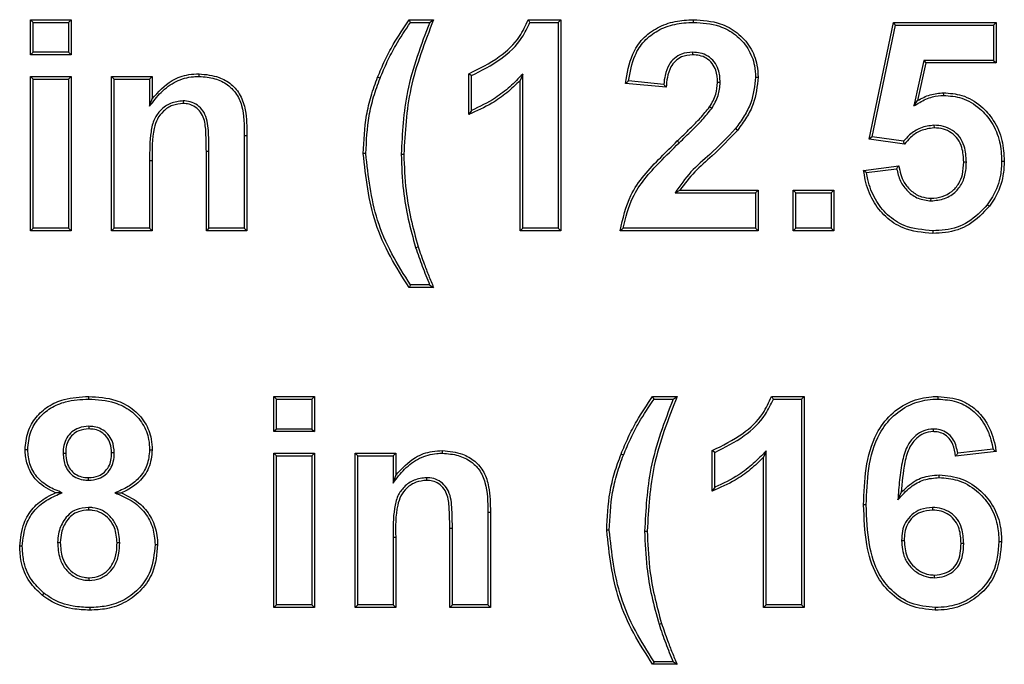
# Model space of a CAD drawing. Header units: inches. Extents: x 0.3 to 33.8, y 0.2 to 21.7.
# Tile 24 of 192: x 12.8525 to 12.9178, y 6.4529 to 6.4957. Entities that reach past the tile are written whole.
import ezdxf

# ---------------------------------------------------------------- set-up
doc = ezdxf.new("R2010")
doc.units = ezdxf.units.IN
doc.header["$MEASUREMENT"] = 0

msp = doc.modelspace()

# ---------------------------------------------------------------- linework, layer by layer
at = {"color": 7, "linetype": 'Continuous', "lineweight": 25}
for p, q in [((12.85317, 6.493334), (12.85317, 6.495667)), ((12.853345, 6.495492), (12.85317, 6.495667)), ((12.85317, 6.495667), (12.855862, 6.495667)), ((12.853345, 6.493509), (12.853345, 6.495492)), ((12.853345, 6.495492), (12.855687, 6.495492)), ((12.855687, 6.495492), (12.855862, 6.495667)), ((12.855687, 6.495492), (12.855687, 6.493509)), ((12.855862, 6.495667), (12.855862, 6.493334)), ((12.878389, 6.495492), (12.878298, 6.495667)), ((12.878298, 6.495667), (12.879914, 6.495667)), ((12.878389, 6.495492), (12.879656, 6.495492)), ((12.88619, 6.495667), (12.88835, 6.495667)), ((12.886311, 6.495492), (12.888175, 6.495492)), ((12.888175, 6.495492), (12.88835, 6.495667)), ((12.888175, 6.495492), (12.888175, 6.481842)), ((12.88835, 6.495667), (12.88835, 6.481667)), ((12.897155, 6.495492), (12.897156, 6.495667)), ((12.908811, 6.487742), (12.910427, 6.495488)), ((12.910569, 6.495313), (12.910427, 6.495488)), ((12.910427, 6.495488), (12.917247, 6.495488)), ((12.917072, 6.495313), (12.917247, 6.495488)), ((12.917247, 6.495488), (12.917247, 6.492796)), ((12.909021, 6.487889), (12.910569, 6.495313)), ((12.910569, 6.495313), (12.917072, 6.495313)), ((12.917072, 6.495313), (12.917072, 6.492971)), ((12.853345, 6.493509), (12.85317, 6.493334)), ((12.855687, 6.493509), (12.853345, 6.493509)), ((12.855687, 6.493509), (12.855862, 6.493334)), ((12.8971, 6.493509), (12.8971, 6.493334)), ((12.855862, 6.493334), (12.85317, 6.493334)), ((12.912443, 6.492971), (12.911777, 6.489947)), ((12.917072, 6.492971), (12.912443, 6.492971)), ((12.912443, 6.492971), (12.912583, 6.492796)), ((12.917072, 6.492971), (12.917247, 6.492796)), ((12.912583, 6.492796), (12.912034, 6.490297)), ((12.917247, 6.492796), (12.912583, 6.492796)), ((12.85317, 6.491898), (12.855862, 6.491898)), ((12.853345, 6.491723), (12.85317, 6.491898)), ((12.85317, 6.481667), (12.85317, 6.491898)), ((12.853345, 6.491723), (12.855687, 6.491723)), ((12.853345, 6.481842), (12.853345, 6.491723)), ((12.855687, 6.491723), (12.855862, 6.491898)), ((12.855687, 6.491723), (12.855687, 6.481842)), ((12.855862, 6.491898), (12.855862, 6.481667)), ((12.858555, 6.481667), (12.858555, 6.491898)), ((12.85873, 6.491723), (12.858555, 6.491898)), ((12.858555, 6.491898), (12.861247, 6.491898)), ((12.85873, 6.481842), (12.85873, 6.491723)), ((12.85873, 6.491723), (12.861072, 6.491723)), ((12.861072, 6.491723), (12.861247, 6.491898)), ((12.861072, 6.491723), (12.861072, 6.489921)), ((12.861247, 6.491898), (12.861247, 6.490423)), ((12.864357, 6.491903), (12.864357, 6.492078)), ((12.876363, 6.491785), (12.876201, 6.49185)), ((12.882247, 6.489385), (12.882247, 6.492078)), ((12.882422, 6.489641), (12.882422, 6.491957)), ((12.885832, 6.492062), (12.885657, 6.491635)), ((12.885657, 6.481667), (12.885657, 6.491635)), ((12.885832, 6.481842), (12.885832, 6.492062)), ((12.895188, 6.491372), (12.892853, 6.491601)), ((12.901277, 6.491859), (12.901452, 6.491859)), ((12.89535, 6.49118), (12.892657, 6.491444)), ((12.898935, 6.491496), (12.89876, 6.491497)), ((12.861072, 6.489921), (12.861247, 6.490423)), ((12.863296, 6.490278), (12.863297, 6.490103)), ((12.911777, 6.489947), (12.912034, 6.490297)), ((12.913763, 6.490646), (12.913761, 6.490821)), ((12.898373, 6.489783), (12.898227, 6.489879)), ((12.899957, 6.488455), (12.900095, 6.488348)), ((12.91312, 6.488663), (12.913122, 6.488488)), ((12.867354, 6.487994), (12.867354, 6.481842)), ((12.867354, 6.487994), (12.867529, 6.487994)), ((12.867529, 6.487994), (12.867529, 6.481667)), ((12.896206, 6.487492), (12.896084, 6.487619)), ((12.909021, 6.487889), (12.908811, 6.487742)), ((12.911159, 6.487411), (12.908811, 6.487742)), ((12.911088, 6.487598), (12.909021, 6.487889)), ((12.861072, 6.486326), (12.861247, 6.486326)), ((12.861072, 6.486326), (12.861072, 6.481842)), ((12.861247, 6.486326), (12.861247, 6.481667)), ((12.865012, 6.486917), (12.864837, 6.486917)), ((12.864837, 6.481667), (12.864837, 6.486917)), ((12.865012, 6.481842), (12.865012, 6.486917)), ((12.875422, 6.486791), (12.875247, 6.486791)), ((12.877764, 6.486738), (12.877939, 6.486738)), ((12.908452, 6.485672), (12.910786, 6.485975)), ((12.90865, 6.485521), (12.910641, 6.48578)), ((12.915268, 6.486224), (12.915093, 6.486225)), ((12.91761, 6.486284), (12.917786, 6.486284)), ((12.895938, 6.484185), (12.89625, 6.48436)), ((12.89625, 6.48436), (12.901452, 6.48436)), ((12.901277, 6.484185), (12.901452, 6.48436)), ((12.901452, 6.48436), (12.901452, 6.481667)), ((12.903786, 6.48436), (12.906478, 6.48436)), ((12.90396, 6.484185), (12.903786, 6.48436)), ((12.903786, 6.481667), (12.903786, 6.48436)), ((12.906303, 6.484185), (12.906478, 6.48436)), ((12.906478, 6.48436), (12.906478, 6.481667)), ((12.895938, 6.484185), (12.901277, 6.484185)), ((12.901277, 6.484185), (12.901277, 6.481842)), ((12.90396, 6.481842), (12.90396, 6.484185)), ((12.90396, 6.484185), (12.906303, 6.484185)), ((12.906303, 6.484185), (12.906303, 6.481842)), ((12.912919, 6.483646), (12.912923, 6.483821)), ((12.916653, 6.483394), (12.916793, 6.483288)), ((12.853345, 6.481842), (12.85317, 6.481667)), ((12.855687, 6.481842), (12.853345, 6.481842)), ((12.855687, 6.481842), (12.855862, 6.481667)), ((12.85873, 6.481842), (12.858555, 6.481667)), ((12.861072, 6.481842), (12.85873, 6.481842)), ((12.861072, 6.481842), (12.861247, 6.481667)), ((12.865012, 6.481842), (12.864837, 6.481667)), ((12.867354, 6.481842), (12.865012, 6.481842)), ((12.867354, 6.481842), (12.867529, 6.481667)), ((12.885832, 6.481842), (12.885657, 6.481667)), ((12.888175, 6.481842), (12.885832, 6.481842)), ((12.888175, 6.481842), (12.88835, 6.481667)), ((12.901277, 6.481842), (12.892499, 6.481842)), ((12.901277, 6.481842), (12.901452, 6.481667)), ((12.90396, 6.481842), (12.903786, 6.481667)), ((12.906303, 6.481842), (12.90396, 6.481842)), ((12.906303, 6.481842), (12.906478, 6.481667)), ((12.855862, 6.481667), (12.85317, 6.481667)), ((12.861247, 6.481667), (12.858555, 6.481667)), ((12.867529, 6.481667), (12.864837, 6.481667)), ((12.88835, 6.481667), (12.885657, 6.481667)), ((12.901452, 6.481667), (12.892298, 6.481667)), ((12.906478, 6.481667), (12.903786, 6.481667)), ((12.913034, 6.481663), (12.913035, 6.481488)), ((12.878723, 6.480557), (12.87889, 6.480607)), ((12.879914, 6.477898), (12.878298, 6.477898)), ((12.879652, 6.478073), (12.878391, 6.478073)), ((12.857029, 6.470492), (12.857029, 6.470667)), ((12.869499, 6.470492), (12.869324, 6.470667)), ((12.869324, 6.470667), (12.872016, 6.470667)), ((12.869324, 6.468334), (12.869324, 6.470667)), ((12.871841, 6.470492), (12.872016, 6.470667)), ((12.872016, 6.470667), (12.872016, 6.468334)), ((12.894543, 6.470492), (12.894452, 6.470667)), ((12.894452, 6.470667), (12.896068, 6.470667)), ((12.902344, 6.470667), (12.904503, 6.470667)), ((12.904328, 6.470492), (12.904503, 6.470667)), ((12.904503, 6.470667), (12.904503, 6.456667)), ((12.913405, 6.470492), (12.913405, 6.470667)), ((12.869499, 6.470492), (12.871841, 6.470492)), ((12.869499, 6.468509), (12.869499, 6.470492)), ((12.871841, 6.470492), (12.871841, 6.468509)), ((12.894543, 6.470492), (12.895809, 6.470492)), ((12.902465, 6.470492), (12.904328, 6.470492)), ((12.904328, 6.470492), (12.904328, 6.456842)), ((12.857046, 6.468689), (12.857046, 6.468514)), ((12.869499, 6.468509), (12.869324, 6.468334)), ((12.872016, 6.468334), (12.869324, 6.468334)), ((12.871841, 6.468509), (12.869499, 6.468509)), ((12.871841, 6.468509), (12.872016, 6.468334)), ((12.913062, 6.468509), (12.91306, 6.468334)), ((12.852986, 6.467124), (12.852811, 6.467123)), ((12.855328, 6.466912), (12.855503, 6.466912)), ((12.85873, 6.466921), (12.858555, 6.466921)), ((12.861072, 6.467124), (12.861247, 6.467123)), ((12.869324, 6.466898), (12.872016, 6.466898)), ((12.869499, 6.466723), (12.869324, 6.466898)), ((12.869324, 6.456667), (12.869324, 6.466898)), ((12.869499, 6.456842), (12.869499, 6.466723)), ((12.869499, 6.466723), (12.871841, 6.466723)), ((12.871841, 6.466723), (12.872016, 6.466898)), ((12.871841, 6.466723), (12.871841, 6.456842)), ((12.872016, 6.466898), (12.872016, 6.456667)), ((12.874884, 6.466723), (12.874709, 6.466898)), ((12.874709, 6.456667), (12.874709, 6.466898)), ((12.874709, 6.466898), (12.877401, 6.466898)), ((12.874884, 6.456842), (12.874884, 6.466723)), ((12.874884, 6.466723), (12.877226, 6.466723)), ((12.877226, 6.466723), (12.877401, 6.466898)), ((12.877226, 6.466723), (12.877226, 6.464921)), ((12.877401, 6.466898), (12.877401, 6.465423)), ((12.880511, 6.466903), (12.880511, 6.467078)), ((12.892517, 6.466785), (12.892354, 6.46685)), ((12.898401, 6.464385), (12.898401, 6.467078)), ((12.898576, 6.464641), (12.898576, 6.466957)), ((12.901986, 6.467062), (12.901811, 6.466635)), ((12.901986, 6.456842), (12.901986, 6.467062)), ((12.917247, 6.467013), (12.914555, 6.466719)), ((12.917042, 6.467167), (12.914703, 6.466911)), ((12.901811, 6.456667), (12.901811, 6.466635)), ((12.877226, 6.464921), (12.877401, 6.465423)), ((12.91347, 6.465287), (12.913469, 6.465462)), ((12.857021, 6.465108), (12.857021, 6.465283)), ((12.87945, 6.465278), (12.879451, 6.465103)), ((12.855278, 6.464281), (12.854833, 6.464279)), ((12.858762, 6.464273), (12.859205, 6.464279)), ((12.91073, 6.463804), (12.91094, 6.46429)), ((12.908627, 6.463479), (12.908452, 6.463479)), ((12.857023, 6.463304), (12.857023, 6.463129)), ((12.883508, 6.462994), (12.883508, 6.456842)), ((12.883508, 6.462994), (12.883683, 6.462994)), ((12.883683, 6.462994), (12.883683, 6.456667)), ((12.913016, 6.463304), (12.913015, 6.463129)), ((12.881166, 6.461917), (12.880991, 6.461917)), ((12.880991, 6.456667), (12.880991, 6.461917)), ((12.881166, 6.456842), (12.881166, 6.461917)), ((12.891576, 6.461791), (12.891401, 6.461791)), ((12.893918, 6.461738), (12.894093, 6.461738)), ((12.854969, 6.460988), (12.855144, 6.460986)), ((12.859089, 6.460956), (12.858914, 6.460955)), ((12.861431, 6.460847), (12.861606, 6.460846)), ((12.877226, 6.461326), (12.877401, 6.461326)), ((12.877226, 6.461326), (12.877226, 6.456842)), ((12.877401, 6.461326), (12.877401, 6.456667)), ((12.910969, 6.461116), (12.911144, 6.461115)), ((12.915089, 6.460916), (12.914914, 6.460916)), ((12.917431, 6.461054), (12.917606, 6.461054)), ((12.852627, 6.46073), (12.852452, 6.460731)), ((12.857063, 6.458467), (12.857063, 6.458642)), ((12.913149, 6.458646), (12.91315, 6.458821)), ((12.854053, 6.457626), (12.853944, 6.457489)), ((12.857105, 6.456663), (12.857105, 6.456488)), ((12.869499, 6.456842), (12.869324, 6.456667)), ((12.872016, 6.456667), (12.869324, 6.456667)), ((12.871841, 6.456842), (12.869499, 6.456842)), ((12.871841, 6.456842), (12.872016, 6.456667)), ((12.874884, 6.456842), (12.874709, 6.456667)), ((12.877401, 6.456667), (12.874709, 6.456667)), ((12.877226, 6.456842), (12.874884, 6.456842)), ((12.877226, 6.456842), (12.877401, 6.456667)), ((12.881166, 6.456842), (12.880991, 6.456667)), ((12.883683, 6.456667), (12.880991, 6.456667)), ((12.883508, 6.456842), (12.881166, 6.456842)), ((12.883508, 6.456842), (12.883683, 6.456667)), ((12.901986, 6.456842), (12.901811, 6.456667)), ((12.904503, 6.456667), (12.901811, 6.456667)), ((12.904328, 6.456842), (12.901986, 6.456842)), ((12.904328, 6.456842), (12.904503, 6.456667)), ((12.913203, 6.456663), (12.913203, 6.456488)), ((12.894876, 6.455557), (12.895044, 6.455607)), ((12.895806, 6.453073), (12.894544, 6.453073)), ((12.896068, 6.452898), (12.894452, 6.452898))]:
    msp.add_line(p, q, dxfattribs=at)
at = {"color": 7, "linetype": 'Continuous', "lineweight": 25, "flags": 128}
for points in [[(12.882422, 6.491957), (12.882335, 6.492017), (12.882247, 6.492078)], [(12.878391, 6.478073), (12.878344, 6.477986), (12.878298, 6.477898)], [(12.879652, 6.478073), (12.879783, 6.477986), (12.879914, 6.477898)], [(12.898576, 6.466957), (12.898488, 6.467017), (12.898401, 6.467078)], [(12.894544, 6.453073), (12.894498, 6.452986), (12.894452, 6.452898)], [(12.895806, 6.453073), (12.895937, 6.452986), (12.896068, 6.452898)]]:
    msp.add_lwpolyline(points, dxfattribs=at)
at = {"color": 7, "linetype": 'Continuous', "lineweight": 25}
for points, knots in [([(12.876201, 6.49185), (12.876356, 6.492221), (12.876667, 6.492962), (12.877344, 6.494253), (12.877933, 6.495127), (12.878298, 6.495667)], [0, 0, 0, 0, 0.275997, 0.552141, 1, 1, 1, 1]), ([(12.876363, 6.491785), (12.876519, 6.492156), (12.87683, 6.492896), (12.877487, 6.494148), (12.87805, 6.494987), (12.878389, 6.495492)], [0, 0, 0, 0, 0.284547, 0.569244, 1, 1, 1, 1]), ([(12.879656, 6.495492), (12.87937, 6.494742), (12.878799, 6.49324), (12.877951, 6.490345), (12.877837, 6.488138), (12.877764, 6.486738)], [0, 0, 0, 0, 0.2675, 0.535217, 1, 1, 1, 1]), ([(12.879914, 6.495667), (12.879625, 6.494918), (12.879046, 6.49342), (12.878146, 6.490474), (12.87802, 6.488202), (12.877939, 6.486738)], [0, 0, 0, 0, 0.2619561, 0.5241042, 1, 1, 1, 1]), ([(12.879656, 6.495492), (12.879698, 6.495522), (12.879784, 6.49558), (12.879871, 6.495638), (12.879914, 6.495667)], [0, 0, 0, 0, 0.5, 1, 1, 1, 1]), ([(12.882247, 6.492078), (12.882945, 6.492419), (12.884208, 6.493038), (12.885581, 6.494322), (12.886016, 6.495283), (12.88619, 6.495667)], [0, 0, 0, 0, 0.425378, 0.769749, 1, 1, 1, 1]), ([(12.882422, 6.491957), (12.883091, 6.492293), (12.884355, 6.492929), (12.885701, 6.494198), (12.886149, 6.495147), (12.886311, 6.495492)], [0, 0, 0, 0, 0.417234, 0.788319, 1, 1, 1, 1]), ([(12.886311, 6.495492), (12.886291, 6.495522), (12.886251, 6.49558), (12.88621, 6.495638), (12.88619, 6.495667)], [0, 0, 0, 0, 0.5, 1, 1, 1, 1]), ([(12.892657, 6.491444), (12.892761, 6.492107), (12.892928, 6.493174), (12.893741, 6.494447), (12.894751, 6.495179), (12.895924, 6.495603), (12.89675, 6.495646), (12.897156, 6.495667)], [0, 0, 0, 0, 0.289144, 0.465104, 0.641356, 0.82373, 1, 1, 1, 1]), ([(12.892853, 6.491601), (12.892954, 6.492182), (12.89312, 6.493138), (12.893851, 6.494299), (12.894791, 6.494997), (12.895922, 6.495425), (12.896738, 6.49547), (12.897155, 6.495492)], [0, 0, 0, 0, 0.271716, 0.446718, 0.622091, 0.806985, 1, 1, 1, 1]), ([(12.897155, 6.495492), (12.897742, 6.495455), (12.898738, 6.495391), (12.89999, 6.494706), (12.900821, 6.493791), (12.901229, 6.492774), (12.901264, 6.492114), (12.901277, 6.491859)], [0, 0, 0, 0, 0.2830854, 0.4807741, 0.6783584, 0.8760639, 1, 1, 1, 1]), ([(12.897156, 6.495667), (12.897762, 6.495628), (12.898798, 6.49556), (12.900102, 6.494844), (12.900973, 6.493886), (12.901401, 6.492819), (12.901438, 6.492126), (12.901452, 6.491859)], [0, 0, 0, 0, 0.280239, 0.478628, 0.67692, 0.87533, 1, 1, 1, 1]), ([(12.8971, 6.493509), (12.896851, 6.493489), (12.896417, 6.493455), (12.895879, 6.493125), (12.895477, 6.49264), (12.895267, 6.492023), (12.895212, 6.491572), (12.895188, 6.491372)], [0, 0, 0, 0, 0.230349, 0.402355, 0.574282, 0.810911, 1, 1, 1, 1]), ([(12.898935, 6.491496), (12.898917, 6.491791), (12.898888, 6.492279), (12.898563, 6.49289), (12.898137, 6.493274), (12.897622, 6.493481), (12.897271, 6.4935), (12.8971, 6.493509)], [0, 0, 0, 0, 0.284559, 0.471138, 0.658457, 0.833554, 1, 1, 1, 1]), ([(12.8971, 6.493334), (12.896849, 6.493312), (12.896433, 6.493276), (12.895943, 6.492944), (12.895594, 6.492476), (12.895411, 6.491861), (12.895369, 6.491397), (12.89535, 6.49118)], [0, 0, 0, 0, 0.237088, 0.394716, 0.552283, 0.790185, 1, 1, 1, 1]), ([(12.89876, 6.491497), (12.898743, 6.491776), (12.898717, 6.492228), (12.898418, 6.492785), (12.898036, 6.493127), (12.897573, 6.49331), (12.897256, 6.493326), (12.8971, 6.493334)], [0, 0, 0, 0, 0.295557, 0.478191, 0.661627, 0.833055, 1, 1, 1, 1]), ([(12.861072, 6.489921), (12.861315, 6.490242), (12.861805, 6.490888), (12.862787, 6.49163), (12.863708, 6.491885), (12.864232, 6.491899), (12.864357, 6.491903)], [0, 0, 0, 0, 0.301469, 0.607099, 0.905477, 1, 1, 1, 1]), ([(12.861247, 6.490423), (12.861652, 6.490873), (12.862323, 6.49162), (12.86351, 6.492037), (12.864129, 6.492067), (12.864357, 6.492078)], [0, 0, 0, 0, 0.490007, 0.812204, 1, 1, 1, 1]), ([(12.864357, 6.492078), (12.864807, 6.492032), (12.865571, 6.491955), (12.866531, 6.491416), (12.867152, 6.490647), (12.867522, 6.489465), (12.867526, 6.48856), (12.867529, 6.487994)], [0, 0, 0, 0, 0.226694, 0.384338, 0.543613, 0.715034, 1, 1, 1, 1]), ([(12.864357, 6.491903), (12.86471, 6.491874), (12.865377, 6.491819), (12.866223, 6.491411), (12.866857, 6.49079), (12.867356, 6.489643), (12.867355, 6.488662), (12.867354, 6.487994)], [0, 0, 0, 0, 0.186562, 0.352717, 0.485799, 0.649698, 1, 1, 1, 1]), ([(12.875247, 6.486791), (12.875288, 6.48764), (12.875351, 6.488926), (12.875748, 6.490611), (12.876049, 6.491436), (12.876201, 6.49185)], [0, 0, 0, 0, 0.491255, 0.744353, 1, 1, 1, 1]), ([(12.875422, 6.486791), (12.875463, 6.487629), (12.875525, 6.488898), (12.875916, 6.490562), (12.876213, 6.491376), (12.876363, 6.491785)], [0, 0, 0, 0, 0.491259, 0.744353, 1, 1, 1, 1]), ([(12.885657, 6.491635), (12.885369, 6.491354), (12.884792, 6.490792), (12.883661, 6.49), (12.882769, 6.489612), (12.882247, 6.489385)], [0, 0, 0, 0, 0.2929381, 0.5862335, 1, 1, 1, 1]), ([(12.885832, 6.492062), (12.885552, 6.491774), (12.884991, 6.491197), (12.883878, 6.490326), (12.882967, 6.489898), (12.882422, 6.489641)], [0, 0, 0, 0, 0.28591, 0.572569, 1, 1, 1, 1]), ([(12.892853, 6.491601), (12.89282, 6.491574), (12.892755, 6.491522), (12.89269, 6.49147), (12.892657, 6.491444)], [0, 0, 0, 0, 0.5, 1, 1, 1, 1]), ([(12.901277, 6.491859), (12.901217, 6.491278), (12.901123, 6.490368), (12.90054, 6.489259), (12.900153, 6.488725), (12.899957, 6.488455)], [0, 0, 0, 0, 0.4663154, 0.7300388, 1, 1, 1, 1]), ([(12.901452, 6.491859), (12.90139, 6.491254), (12.901292, 6.490313), (12.900691, 6.48917), (12.900295, 6.488624), (12.900095, 6.488348)], [0, 0, 0, 0, 0.470907, 0.732392, 1, 1, 1, 1]), ([(12.895188, 6.491372), (12.895208, 6.491349), (12.895244, 6.491305), (12.895298, 6.491241), (12.895332, 6.491201), (12.89535, 6.49118)], [0, 0, 0, 0, 0.3632547, 0.6816273, 1, 1, 1, 1]), ([(12.898227, 6.489879), (12.898308, 6.490014), (12.898471, 6.490286), (12.898699, 6.490819), (12.898737, 6.491238), (12.89876, 6.491497)], [0, 0, 0, 0, 0.274938, 0.550635, 1, 1, 1, 1]), ([(12.898373, 6.489783), (12.898455, 6.489918), (12.898617, 6.49019), (12.898864, 6.490751), (12.898907, 6.491203), (12.898935, 6.491496)], [0, 0, 0, 0, 0.259928, 0.520489, 1, 1, 1, 1]), ([(12.863296, 6.490278), (12.863012, 6.490246), (12.86246, 6.490184), (12.861798, 6.489709), (12.861328, 6.489051), (12.861071, 6.487892), (12.861072, 6.486964), (12.861072, 6.486326)], [0, 0, 0, 0, 0.164445, 0.319391, 0.458628, 0.627537, 1, 1, 1, 1]), ([(12.865012, 6.486917), (12.865007, 6.487328), (12.864998, 6.488152), (12.864907, 6.489189), (12.864465, 6.489839), (12.864032, 6.490149), (12.863617, 6.490267), (12.863372, 6.490276), (12.863296, 6.490278)], [0, 0, 0, 0, 0.2893224, 0.581203, 0.7044129, 0.828059, 0.9467713, 1, 1, 1, 1]), ([(12.911777, 6.489947), (12.91191, 6.490024), (12.912175, 6.490178), (12.912577, 6.490401), (12.913106, 6.490593), (12.913511, 6.490626), (12.913763, 6.490646)], [0, 0, 0, 0, 0.215425, 0.431007, 0.647069, 1, 1, 1, 1]), ([(12.912034, 6.490297), (12.912166, 6.490373), (12.912432, 6.490526), (12.913002, 6.490752), (12.913459, 6.490794), (12.913761, 6.490821)], [0, 0, 0, 0, 0.2518373, 0.5043213, 1, 1, 1, 1]), ([(12.913761, 6.490821), (12.914168, 6.490789), (12.915066, 6.490718), (12.916229, 6.49002), (12.917152, 6.488974), (12.917706, 6.487694), (12.917759, 6.486746), (12.917786, 6.486284)], [0, 0, 0, 0, 0.1797585, 0.396266, 0.5804828, 0.7950455, 1, 1, 1, 1]), ([(12.913763, 6.490646), (12.914171, 6.490612), (12.915043, 6.49054), (12.916155, 6.489847), (12.917027, 6.48884), (12.917538, 6.487616), (12.917587, 6.486717), (12.91761, 6.486284)], [0, 0, 0, 0, 0.187588, 0.401002, 0.585044, 0.799746, 1, 1, 1, 1]), ([(12.863297, 6.490103), (12.863058, 6.490079), (12.862577, 6.490031), (12.861978, 6.489632), (12.861557, 6.489091), (12.861219, 6.487979), (12.861235, 6.487043), (12.861247, 6.486326)], [0, 0, 0, 0, 0.146253, 0.293847, 0.428162, 0.561151, 1, 1, 1, 1]), ([(12.864837, 6.486917), (12.864831, 6.487329), (12.864821, 6.488054), (12.864757, 6.488956), (12.864477, 6.489547), (12.864129, 6.489888), (12.863713, 6.49008), (12.863429, 6.490096), (12.863297, 6.490103)], [0, 0, 0, 0, 0.308857, 0.544201, 0.666257, 0.78887, 0.901623, 1, 1, 1, 1]), ([(12.882422, 6.489641), (12.882393, 6.489599), (12.882335, 6.489513), (12.882276, 6.489428), (12.882247, 6.489385)], [0, 0, 0, 0, 0.5, 1, 1, 1, 1]), ([(12.896084, 6.487619), (12.896372, 6.487898), (12.896888, 6.4884), (12.897627, 6.489133), (12.898027, 6.48963), (12.898227, 6.489879)], [0, 0, 0, 0, 0.386409, 0.69258, 1, 1, 1, 1]), ([(12.896206, 6.487492), (12.896494, 6.487772), (12.897014, 6.488278), (12.897762, 6.48902), (12.898169, 6.489528), (12.898373, 6.489783)], [0, 0, 0, 0, 0.381599, 0.69015, 1, 1, 1, 1]), ([(12.899957, 6.488455), (12.899402, 6.487867), (12.898457, 6.486863), (12.89693, 6.485615), (12.89627, 6.484664), (12.895938, 6.484185)], [0, 0, 0, 0, 0.412387, 0.703851, 1, 1, 1, 1]), ([(12.900095, 6.488348), (12.899541, 6.487759), (12.898631, 6.486794), (12.897205, 6.485605), (12.896569, 6.484776), (12.89625, 6.48436)], [0, 0, 0, 0, 0.436932, 0.717083, 1, 1, 1, 1]), ([(12.91312, 6.488663), (12.912811, 6.488625), (12.912217, 6.488554), (12.911543, 6.488097), (12.91122, 6.487743), (12.911088, 6.487598)], [0, 0, 0, 0, 0.390342, 0.75013, 1, 1, 1, 1]), ([(12.913122, 6.488488), (12.912811, 6.488447), (12.912238, 6.488372), (12.911594, 6.487907), (12.91129, 6.487561), (12.911159, 6.487411)], [0, 0, 0, 0, 0.400642, 0.740167, 1, 1, 1, 1]), ([(12.915268, 6.486224), (12.915247, 6.486581), (12.915213, 6.48716), (12.914856, 6.487893), (12.914364, 6.488346), (12.913762, 6.488623), (12.913333, 6.48865), (12.91312, 6.488663)], [0, 0, 0, 0, 0.289909, 0.469913, 0.650942, 0.826837, 1, 1, 1, 1]), ([(12.915093, 6.486225), (12.915075, 6.486547), (12.915046, 6.487075), (12.914737, 6.487756), (12.914292, 6.488178), (12.913735, 6.488449), (12.913332, 6.488475), (12.913122, 6.488488)], [0, 0, 0, 0, 0.283418, 0.463778, 0.645709, 0.815569, 1, 1, 1, 1]), ([(12.892298, 6.481667), (12.892478, 6.482473), (12.892893, 6.484338), (12.894589, 6.486156), (12.895717, 6.48726), (12.896084, 6.487619)], [0, 0, 0, 0, 0.339133, 0.785072, 1, 1, 1, 1]), ([(12.892499, 6.481842), (12.892666, 6.48254), (12.893066, 6.484203), (12.894648, 6.485965), (12.895775, 6.487071), (12.896206, 6.487492)], [0, 0, 0, 0, 0.3088018, 0.7362081, 1, 1, 1, 1]), ([(12.911088, 6.487598), (12.9111, 6.487567), (12.911123, 6.487504), (12.911147, 6.487442), (12.911159, 6.487411)], [0, 0, 0, 0, 0.5, 1, 1, 1, 1]), ([(12.878298, 6.477898), (12.877864, 6.478575), (12.876994, 6.47993), (12.875686, 6.482851), (12.875422, 6.485224), (12.875247, 6.486791)], [0, 0, 0, 0, 0.253489, 0.507189, 1, 1, 1, 1]), ([(12.878391, 6.478073), (12.877959, 6.478752), (12.877096, 6.480111), (12.875837, 6.482983), (12.875586, 6.48529), (12.875422, 6.486791)], [0, 0, 0, 0, 0.2588522, 0.5179234, 1, 1, 1, 1]), ([(12.877764, 6.486738), (12.877796, 6.485933), (12.877852, 6.484488), (12.878207, 6.482421), (12.87855, 6.48118), (12.878723, 6.480557)], [0, 0, 0, 0, 0.38444, 0.691047, 1, 1, 1, 1]), ([(12.877939, 6.486738), (12.877971, 6.485934), (12.878027, 6.484496), (12.878381, 6.482447), (12.87872, 6.481222), (12.87889, 6.480607)], [0, 0, 0, 0, 0.38761, 0.692652, 1, 1, 1, 1]), ([(12.90865, 6.485521), (12.908617, 6.485547), (12.908551, 6.485597), (12.908485, 6.485647), (12.908452, 6.485672)], [0, 0, 0, 0, 0.5, 1, 1, 1, 1]), ([(12.913035, 6.481488), (12.912359, 6.481548), (12.911222, 6.481649), (12.909869, 6.482547), (12.908999, 6.483663), (12.908587, 6.484767), (12.908484, 6.485461), (12.908452, 6.485672)], [0, 0, 0, 0, 0.292574, 0.492472, 0.691979, 0.906195, 1, 1, 1, 1]), ([(12.910641, 6.48578), (12.910661, 6.485807), (12.910709, 6.485873), (12.910758, 6.485938), (12.910786, 6.485975)], [0, 0, 0, 0, 0.425199, 1, 1, 1, 1]), ([(12.910641, 6.48578), (12.910708, 6.485497), (12.91084, 6.484942), (12.911357, 6.484254), (12.912061, 6.483746), (12.91263, 6.48368), (12.912919, 6.483646)], [0, 0, 0, 0, 0.255113, 0.500376, 0.746028, 1, 1, 1, 1]), ([(12.910786, 6.485975), (12.910869, 6.48559), (12.911006, 6.484955), (12.911606, 6.48427), (12.912237, 6.483883), (12.912707, 6.483841), (12.912923, 6.483821)], [0, 0, 0, 0, 0.34968, 0.577501, 0.805865, 1, 1, 1, 1]), ([(12.912919, 6.483646), (12.913229, 6.483675), (12.913839, 6.483732), (12.914591, 6.484224), (12.91509, 6.484934), (12.915251, 6.485634), (12.915264, 6.486077), (12.915268, 6.486224)], [0, 0, 0, 0, 0.235247, 0.463247, 0.660528, 0.887455, 1, 1, 1, 1]), ([(12.912923, 6.483821), (12.913176, 6.483841), (12.913669, 6.48388), (12.914321, 6.484245), (12.91479, 6.484764), (12.915054, 6.485457), (12.915079, 6.485947), (12.915093, 6.486225)], [0, 0, 0, 0, 0.207241, 0.402351, 0.597762, 0.772377, 1, 1, 1, 1]), ([(12.91761, 6.486284), (12.917595, 6.485972), (12.917553, 6.485152), (12.917184, 6.484157), (12.916774, 6.483567), (12.916653, 6.483394)], [0, 0, 0, 0, 0.302605, 0.795811, 1, 1, 1, 1]), ([(12.917786, 6.486284), (12.917769, 6.485959), (12.917725, 6.485108), (12.917341, 6.484077), (12.916917, 6.483467), (12.916793, 6.483288)], [0, 0, 0, 0, 0.303593, 0.796476, 1, 1, 1, 1]), ([(12.913034, 6.481663), (12.912385, 6.48172), (12.911294, 6.481815), (12.909994, 6.482674), (12.909159, 6.483743), (12.908779, 6.484752), (12.908676, 6.485368), (12.90865, 6.485521)], [0, 0, 0, 0, 0.299707, 0.504023, 0.707928, 0.926973, 1, 1, 1, 1]), ([(12.916653, 6.483394), (12.916259, 6.482969), (12.915495, 6.482147), (12.91412, 6.481706), (12.91331, 6.481674), (12.913034, 6.481663)], [0, 0, 0, 0, 0.413476, 0.800059, 1, 1, 1, 1]), ([(12.916793, 6.483288), (12.916377, 6.482843), (12.915578, 6.481985), (12.914149, 6.481532), (12.913315, 6.481499), (12.913035, 6.481488)], [0, 0, 0, 0, 0.418108, 0.804597, 1, 1, 1, 1]), ([(12.892499, 6.481842), (12.892466, 6.481813), (12.892398, 6.481755), (12.892332, 6.481697), (12.892298, 6.481667)], [0, 0, 0, 0, 0.5, 1, 1, 1, 1]), ([(12.878723, 6.480557), (12.878865, 6.480139), (12.87915, 6.479301), (12.879485, 6.478483), (12.879652, 6.478073)], [0, 0, 0, 0, 0.49938, 1, 1, 1, 1]), ([(12.87889, 6.480607), (12.879019, 6.480227), (12.879239, 6.479579), (12.879592, 6.47868), (12.879806, 6.478159), (12.879914, 6.477898)], [0, 0, 0, 0, 0.416157, 0.708028, 1, 1, 1, 1]), ([(12.852811, 6.467123), (12.852845, 6.467531), (12.852909, 6.468307), (12.853498, 6.469313), (12.854332, 6.470065), (12.855543, 6.470588), (12.856477, 6.470638), (12.857029, 6.470667)], [0, 0, 0, 0, 0.196547, 0.373196, 0.549422, 0.734088, 1, 1, 1, 1]), ([(12.857029, 6.470667), (12.857638, 6.470631), (12.858664, 6.47057), (12.859966, 6.469901), (12.860809, 6.468994), (12.861202, 6.467995), (12.861235, 6.467365), (12.861247, 6.467123)], [0, 0, 0, 0, 0.2931, 0.493376, 0.694251, 0.882562, 1, 1, 1, 1]), ([(12.892354, 6.46685), (12.89251, 6.467221), (12.892821, 6.467962), (12.893497, 6.469253), (12.894087, 6.470127), (12.894452, 6.470667)], [0, 0, 0, 0, 0.275997, 0.552141, 1, 1, 1, 1]), ([(12.896068, 6.470667), (12.895778, 6.469918), (12.8952, 6.46842), (12.894299, 6.465474), (12.894174, 6.463202), (12.894093, 6.461738)], [0, 0, 0, 0, 0.261956, 0.524104, 1, 1, 1, 1]), ([(12.895809, 6.470492), (12.895852, 6.470522), (12.895938, 6.47058), (12.896024, 6.470638), (12.896068, 6.470667)], [0, 0, 0, 0, 0.5, 1, 1, 1, 1]), ([(12.898401, 6.467078), (12.899099, 6.467419), (12.900361, 6.468038), (12.901735, 6.469322), (12.90217, 6.470283), (12.902344, 6.470667)], [0, 0, 0, 0, 0.4253777, 0.7697493, 1, 1, 1, 1]), ([(12.902465, 6.470492), (12.902445, 6.470522), (12.902405, 6.47058), (12.902364, 6.470638), (12.902344, 6.470667)], [0, 0, 0, 0, 0.5, 1, 1, 1, 1]), ([(12.908452, 6.463479), (12.908478, 6.464283), (12.90853, 6.465897), (12.909079, 6.468008), (12.910199, 6.469515), (12.911485, 6.470379), (12.912627, 6.470649), (12.913258, 6.470664), (12.913405, 6.470667)], [0, 0, 0, 0, 0.245263, 0.492596, 0.649898, 0.807389, 0.955228, 1, 1, 1, 1]), ([(12.913405, 6.470667), (12.913922, 6.470623), (12.914828, 6.470545), (12.915936, 6.469833), (12.916764, 6.468813), (12.917108, 6.467799), (12.917223, 6.467146), (12.917247, 6.467013)], [0, 0, 0, 0, 0.2632319, 0.4609143, 0.6582741, 0.9304468, 1, 1, 1, 1]), ([(12.852986, 6.467124), (12.853022, 6.467533), (12.853088, 6.468292), (12.853681, 6.469254), (12.854486, 6.46995), (12.855636, 6.470421), (12.856514, 6.470466), (12.857029, 6.470492)], [0, 0, 0, 0, 0.205974, 0.381593, 0.556747, 0.739774, 1, 1, 1, 1]), ([(12.857029, 6.470492), (12.857618, 6.470458), (12.858604, 6.470401), (12.859854, 6.469763), (12.860657, 6.468901), (12.86103, 6.467951), (12.86106, 6.467353), (12.861072, 6.467124)], [0, 0, 0, 0, 0.296655, 0.496195, 0.696355, 0.883689, 1, 1, 1, 1]), ([(12.892517, 6.466785), (12.892672, 6.467156), (12.892984, 6.467896), (12.893641, 6.469148), (12.894204, 6.469987), (12.894543, 6.470492)], [0, 0, 0, 0, 0.284547, 0.569244, 1, 1, 1, 1]), ([(12.895809, 6.470492), (12.895524, 6.469742), (12.894953, 6.46824), (12.894105, 6.465345), (12.893991, 6.463138), (12.893918, 6.461738)], [0, 0, 0, 0, 0.2675, 0.535217, 1, 1, 1, 1]), ([(12.898576, 6.466957), (12.899245, 6.467293), (12.900509, 6.467929), (12.901855, 6.469198), (12.902303, 6.470147), (12.902465, 6.470492)], [0, 0, 0, 0, 0.417234, 0.788319, 1, 1, 1, 1]), ([(12.908627, 6.463479), (12.908653, 6.464282), (12.908705, 6.465896), (12.909259, 6.467989), (12.91038, 6.469438), (12.911623, 6.470243), (12.912699, 6.470477), (12.913283, 6.47049), (12.913405, 6.470492)], [0, 0, 0, 0, 0.252301, 0.506923, 0.661665, 0.816622, 0.96163, 1, 1, 1, 1]), ([(12.913405, 6.470492), (12.913813, 6.470464), (12.914583, 6.470411), (12.915605, 6.469874), (12.916431, 6.46901), (12.91686, 6.468041), (12.916998, 6.467379), (12.917042, 6.467167)], [0, 0, 0, 0, 0.224804, 0.424792, 0.624376, 0.879286, 1, 1, 1, 1]), ([(12.857046, 6.468689), (12.856815, 6.46867), (12.856408, 6.468638), (12.855902, 6.468334), (12.855558, 6.46793), (12.855354, 6.467436), (12.855337, 6.467085), (12.855328, 6.466912)], [0, 0, 0, 0, 0.2477684, 0.4348024, 0.6216978, 0.8140818, 1, 1, 1, 1]), ([(12.85873, 6.466921), (12.858706, 6.467194), (12.858667, 6.467649), (12.858314, 6.468192), (12.857892, 6.468525), (12.857442, 6.46867), (12.85716, 6.468683), (12.857046, 6.468689)], [0, 0, 0, 0, 0.2954745, 0.492906, 0.6903938, 0.8749238, 1, 1, 1, 1]), ([(12.857046, 6.468514), (12.856813, 6.468493), (12.856423, 6.46846), (12.855963, 6.468151), (12.855674, 6.467774), (12.855521, 6.467341), (12.855509, 6.467046), (12.855503, 6.466912)], [0, 0, 0, 0, 0.275693, 0.461034, 0.64616, 0.839455, 1, 1, 1, 1]), ([(12.858555, 6.466921), (12.85854, 6.467129), (12.858514, 6.467505), (12.858253, 6.467991), (12.857888, 6.468324), (12.85746, 6.468491), (12.857176, 6.468507), (12.857046, 6.468514)], [0, 0, 0, 0, 0.252069, 0.453306, 0.6548, 0.842355, 1, 1, 1, 1]), ([(12.913062, 6.468509), (12.912848, 6.468487), (12.912425, 6.468444), (12.911836, 6.468056), (12.911297, 6.467398), (12.910992, 6.466355), (12.910815, 6.465126), (12.910759, 6.464246), (12.91073, 6.463804)], [0, 0, 0, 0, 0.1097527, 0.2176431, 0.3551485, 0.5431348, 0.7706044, 1, 1, 1, 1]), ([(12.91306, 6.468334), (12.912845, 6.468309), (12.912444, 6.468263), (12.911908, 6.467876), (12.911416, 6.46724), (12.911082, 6.465983), (12.910996, 6.464956), (12.91094, 6.46429)], [0, 0, 0, 0, 0.1269607, 0.2373732, 0.3833811, 0.5998088, 1, 1, 1, 1]), ([(12.914555, 6.466719), (12.914513, 6.46698), (12.914447, 6.4674), (12.914141, 6.467907), (12.913769, 6.4682), (12.913385, 6.468319), (12.91315, 6.46833), (12.91306, 6.468334)], [0, 0, 0, 0, 0.321744, 0.51621, 0.711922, 0.889228, 1, 1, 1, 1]), ([(12.914703, 6.466911), (12.914637, 6.467211), (12.914534, 6.467679), (12.914112, 6.468179), (12.913672, 6.468438), (12.913301, 6.468499), (12.9131, 6.468507), (12.913062, 6.468509)], [0, 0, 0, 0, 0.359529, 0.559742, 0.760326, 0.954366, 1, 1, 1, 1]), ([(12.854833, 6.464279), (12.854406, 6.464492), (12.853688, 6.464849), (12.853053, 6.465792), (12.852834, 6.466542), (12.852816, 6.466991), (12.852811, 6.467123)], [0, 0, 0, 0, 0.378803, 0.636523, 0.893645, 1, 1, 1, 1]), ([(12.855278, 6.464281), (12.854968, 6.464405), (12.854344, 6.464656), (12.853551, 6.465292), (12.853071, 6.466175), (12.853014, 6.466811), (12.852986, 6.467124)], [0, 0, 0, 0, 0.255179, 0.51381, 0.761556, 1, 1, 1, 1]), ([(12.855328, 6.466912), (12.855354, 6.466613), (12.855394, 6.46614), (12.85575, 6.465589), (12.856163, 6.465274), (12.85661, 6.465128), (12.856898, 6.465114), (12.857021, 6.465108)], [0, 0, 0, 0, 0.317827, 0.5031326, 0.6890208, 0.8683563, 1, 1, 1, 1]), ([(12.855503, 6.466912), (12.855517, 6.466693), (12.855541, 6.466315), (12.855785, 6.465826), (12.856126, 6.465501), (12.856558, 6.465311), (12.856862, 6.465292), (12.857021, 6.465283)], [0, 0, 0, 0, 0.25959, 0.448317, 0.638105, 0.81169, 1, 1, 1, 1]), ([(12.857021, 6.465108), (12.857248, 6.465126), (12.857648, 6.465159), (12.858152, 6.465454), (12.858491, 6.46585), (12.858701, 6.466356), (12.85872, 6.466724), (12.85873, 6.466921)], [0, 0, 0, 0, 0.24108, 0.424582, 0.608263, 0.79039, 1, 1, 1, 1]), ([(12.857021, 6.465283), (12.857249, 6.465303), (12.857631, 6.465337), (12.858087, 6.465633), (12.85837, 6.465998), (12.858534, 6.466443), (12.858548, 6.466759), (12.858555, 6.466921)], [0, 0, 0, 0, 0.267931, 0.447412, 0.627018, 0.808476, 1, 1, 1, 1]), ([(12.861072, 6.467124), (12.861039, 6.466781), (12.860973, 6.466092), (12.860411, 6.465239), (12.85964, 6.464637), (12.859062, 6.464397), (12.858762, 6.464273)], [0, 0, 0, 0, 0.260223, 0.52302, 0.752491, 1, 1, 1, 1]), ([(12.861247, 6.467123), (12.861202, 6.466712), (12.861116, 6.465931), (12.86044, 6.465013), (12.859757, 6.464523), (12.859333, 6.464335), (12.859205, 6.464279)], [0, 0, 0, 0, 0.3280626, 0.6253741, 0.8870872, 1, 1, 1, 1]), ([(12.877226, 6.464921), (12.877469, 6.465242), (12.877958, 6.465888), (12.878941, 6.46663), (12.879862, 6.466885), (12.880385, 6.466899), (12.880511, 6.466903)], [0, 0, 0, 0, 0.301469, 0.607099, 0.905477, 1, 1, 1, 1]), ([(12.877401, 6.465423), (12.877806, 6.465873), (12.878477, 6.46662), (12.879664, 6.467037), (12.880283, 6.467067), (12.880511, 6.467078)], [0, 0, 0, 0, 0.490007, 0.812204, 1, 1, 1, 1]), ([(12.880511, 6.467078), (12.880961, 6.467032), (12.881725, 6.466955), (12.882685, 6.466416), (12.883306, 6.465647), (12.883676, 6.464465), (12.88368, 6.46356), (12.883683, 6.462994)], [0, 0, 0, 0, 0.226694, 0.384338, 0.543613, 0.715034, 1, 1, 1, 1]), ([(12.880511, 6.466903), (12.880864, 6.466874), (12.881531, 6.466819), (12.882376, 6.466411), (12.88301, 6.46579), (12.88351, 6.464643), (12.883509, 6.463662), (12.883508, 6.462994)], [0, 0, 0, 0, 0.186562, 0.352717, 0.485799, 0.649698, 1, 1, 1, 1]), ([(12.891401, 6.461791), (12.891442, 6.46264), (12.891505, 6.463926), (12.891901, 6.465611), (12.892203, 6.466436), (12.892354, 6.46685)], [0, 0, 0, 0, 0.491255, 0.744353, 1, 1, 1, 1]), ([(12.891576, 6.461791), (12.891617, 6.462629), (12.891678, 6.463898), (12.89207, 6.465562), (12.892367, 6.466376), (12.892517, 6.466785)], [0, 0, 0, 0, 0.491259, 0.744353, 1, 1, 1, 1]), ([(12.901986, 6.467062), (12.901706, 6.466774), (12.901145, 6.466197), (12.900032, 6.465326), (12.899121, 6.464898), (12.898576, 6.464641)], [0, 0, 0, 0, 0.28591, 0.572569, 1, 1, 1, 1]), ([(12.914703, 6.466911), (12.914688, 6.466891), (12.914656, 6.466849), (12.914606, 6.466784), (12.914572, 6.466741), (12.914555, 6.466719)], [0, 0, 0, 0, 0.316616, 0.658308, 1, 1, 1, 1]), ([(12.917042, 6.467167), (12.917076, 6.467141), (12.917145, 6.46709), (12.917213, 6.467039), (12.917247, 6.467013)], [0, 0, 0, 0, 0.5, 1, 1, 1, 1]), ([(12.901811, 6.466635), (12.901523, 6.466354), (12.900946, 6.465792), (12.899815, 6.465), (12.898923, 6.464612), (12.898401, 6.464385)], [0, 0, 0, 0, 0.292938, 0.586234, 1, 1, 1, 1]), ([(12.91094, 6.46429), (12.911233, 6.464576), (12.911777, 6.465105), (12.912713, 6.465425), (12.913264, 6.465452), (12.913469, 6.465462)], [0, 0, 0, 0, 0.423499, 0.784923, 1, 1, 1, 1]), ([(12.913469, 6.465462), (12.913982, 6.465411), (12.915001, 6.465311), (12.916253, 6.464463), (12.917152, 6.463341), (12.917559, 6.462145), (12.917593, 6.461364), (12.917606, 6.461054)], [0, 0, 0, 0, 0.226768, 0.450549, 0.65155, 0.861627, 1, 1, 1, 1]), ([(12.87945, 6.465278), (12.879166, 6.465246), (12.878613, 6.465184), (12.877952, 6.464709), (12.877482, 6.464051), (12.877225, 6.462892), (12.877225, 6.461964), (12.877226, 6.461326)], [0, 0, 0, 0, 0.164445, 0.319391, 0.458628, 0.627537, 1, 1, 1, 1]), ([(12.879451, 6.465103), (12.879212, 6.465079), (12.878731, 6.465031), (12.878132, 6.464632), (12.877711, 6.464091), (12.877373, 6.462979), (12.877389, 6.462043), (12.877401, 6.461326)], [0, 0, 0, 0, 0.146253, 0.293847, 0.428162, 0.561151, 1, 1, 1, 1]), ([(12.881166, 6.461917), (12.881161, 6.462328), (12.881152, 6.463152), (12.88106, 6.464189), (12.880618, 6.464839), (12.880186, 6.465149), (12.879771, 6.465267), (12.879526, 6.465276), (12.87945, 6.465278)], [0, 0, 0, 0, 0.289322, 0.581203, 0.704413, 0.828059, 0.946771, 1, 1, 1, 1]), ([(12.880991, 6.461917), (12.880985, 6.462329), (12.880975, 6.463054), (12.880911, 6.463956), (12.880631, 6.464547), (12.880283, 6.464888), (12.879867, 6.46508), (12.879583, 6.465096), (12.879451, 6.465103)], [0, 0, 0, 0, 0.308857, 0.544201, 0.666257, 0.78887, 0.901623, 1, 1, 1, 1]), ([(12.91073, 6.463804), (12.910995, 6.464105), (12.911479, 6.464657), (12.912444, 6.465204), (12.913124, 6.465259), (12.91347, 6.465287)], [0, 0, 0, 0, 0.371722, 0.680388, 1, 1, 1, 1]), ([(12.91347, 6.465287), (12.913877, 6.465255), (12.914774, 6.465183), (12.915951, 6.46449), (12.916877, 6.463459), (12.917367, 6.462263), (12.917411, 6.461429), (12.917431, 6.461054)], [0, 0, 0, 0, 0.188084, 0.414918, 0.612848, 0.825972, 1, 1, 1, 1]), ([(12.852452, 6.460731), (12.852508, 6.461257), (12.852605, 6.462173), (12.853303, 6.463308), (12.854091, 6.463936), (12.854639, 6.464189), (12.854833, 6.464279)], [0, 0, 0, 0, 0.345461, 0.601595, 0.858241, 1, 1, 1, 1]), ([(12.852627, 6.46073), (12.85268, 6.46123), (12.852771, 6.4621), (12.853429, 6.463185), (12.854295, 6.463868), (12.854957, 6.464146), (12.855278, 6.464281)], [0, 0, 0, 0, 0.314414, 0.547129, 0.780382, 1, 1, 1, 1]), ([(12.858762, 6.464273), (12.859136, 6.464122), (12.859891, 6.463818), (12.860797, 6.463006), (12.861346, 6.461958), (12.861403, 6.461212), (12.861431, 6.460847)], [0, 0, 0, 0, 0.258761, 0.521307, 0.766369, 1, 1, 1, 1]), ([(12.859205, 6.464279), (12.85966, 6.464052), (12.86047, 6.463647), (12.861259, 6.462592), (12.861573, 6.461641), (12.861598, 6.461048), (12.861606, 6.460846)], [0, 0, 0, 0, 0.337995, 0.600928, 0.864018, 1, 1, 1, 1]), ([(12.898576, 6.464641), (12.898547, 6.464599), (12.898488, 6.464513), (12.89843, 6.464428), (12.898401, 6.464385)], [0, 0, 0, 0, 0.5, 1, 1, 1, 1]), ([(12.913203, 6.456488), (12.912629, 6.456544), (12.911514, 6.456654), (12.910172, 6.45759), (12.909121, 6.458975), (12.908537, 6.461006), (12.908482, 6.462598), (12.908452, 6.463479)], [0, 0, 0, 0, 0.179145, 0.348483, 0.497569, 0.721662, 1, 1, 1, 1]), ([(12.913203, 6.456663), (12.912657, 6.456716), (12.911589, 6.456819), (12.910302, 6.457712), (12.909288, 6.459041), (12.908712, 6.461027), (12.908658, 6.462595), (12.908627, 6.463479)], [0, 0, 0, 0, 0.175679, 0.343395, 0.49043, 0.712708, 1, 1, 1, 1]), ([(12.857023, 6.463304), (12.856742, 6.463281), (12.856274, 6.463242), (12.855712, 6.46288), (12.855291, 6.462338), (12.855012, 6.461686), (12.854981, 6.461181), (12.854969, 6.460988)], [0, 0, 0, 0, 0.240322, 0.401545, 0.562052, 0.832978, 1, 1, 1, 1]), ([(12.857023, 6.463129), (12.856795, 6.463113), (12.856398, 6.463084), (12.855893, 6.462803), (12.855488, 6.462328), (12.855198, 6.461705), (12.855161, 6.461202), (12.855144, 6.460986)], [0, 0, 0, 0, 0.213483, 0.370787, 0.527763, 0.796844, 1, 1, 1, 1]), ([(12.859089, 6.460956), (12.859058, 6.461326), (12.859007, 6.461941), (12.858539, 6.462675), (12.85798, 6.463125), (12.857432, 6.46329), (12.857116, 6.463301), (12.857023, 6.463304)], [0, 0, 0, 0, 0.314178, 0.521242, 0.728625, 0.919555, 1, 1, 1, 1]), ([(12.858914, 6.460955), (12.858887, 6.461297), (12.858842, 6.461864), (12.858417, 6.462543), (12.857907, 6.462962), (12.857402, 6.463116), (12.857111, 6.463126), (12.857023, 6.463129)], [0, 0, 0, 0, 0.31476, 0.521298, 0.728132, 0.918745, 1, 1, 1, 1]), ([(12.913016, 6.463304), (12.912748, 6.46328), (12.912255, 6.463235), (12.911627, 6.462853), (12.911205, 6.462341), (12.910997, 6.461731), (12.910979, 6.461322), (12.910969, 6.461116)], [0, 0, 0, 0, 0.2367256, 0.4360552, 0.6359938, 0.8169359, 1, 1, 1, 1]), ([(12.913015, 6.463129), (12.912746, 6.463102), (12.912273, 6.463055), (12.911695, 6.462675), (12.911332, 6.462199), (12.911166, 6.461652), (12.911152, 6.461292), (12.911144, 6.461115)], [0, 0, 0, 0, 0.258363, 0.454654, 0.65165, 0.828223, 1, 1, 1, 1]), ([(12.914914, 6.460916), (12.914898, 6.461242), (12.914873, 6.461763), (12.914565, 6.462424), (12.914137, 6.462826), (12.913604, 6.463091), (12.913215, 6.463116), (12.913015, 6.463129)], [0, 0, 0, 0, 0.293889, 0.470525, 0.648114, 0.819198, 1, 1, 1, 1]), ([(12.915089, 6.460916), (12.915071, 6.46126), (12.915043, 6.461819), (12.914706, 6.462533), (12.914233, 6.462975), (12.913651, 6.463262), (12.913229, 6.46329), (12.913016, 6.463304)], [0, 0, 0, 0, 0.286815, 0.46663, 0.647364, 0.821751, 1, 1, 1, 1]), ([(12.894452, 6.452898), (12.894018, 6.453575), (12.893148, 6.45493), (12.89184, 6.457851), (12.891576, 6.460224), (12.891401, 6.461791)], [0, 0, 0, 0, 0.253489, 0.507189, 1, 1, 1, 1]), ([(12.894544, 6.453073), (12.894113, 6.453752), (12.89325, 6.455111), (12.891991, 6.457983), (12.89174, 6.46029), (12.891576, 6.461791)], [0, 0, 0, 0, 0.258852, 0.517923, 1, 1, 1, 1]), ([(12.893918, 6.461738), (12.89395, 6.460933), (12.894006, 6.459488), (12.894361, 6.457421), (12.894704, 6.45618), (12.894876, 6.455557)], [0, 0, 0, 0, 0.38444, 0.6910471, 1, 1, 1, 1]), ([(12.894093, 6.461738), (12.894125, 6.460934), (12.894181, 6.459496), (12.894535, 6.457447), (12.894874, 6.456222), (12.895044, 6.455607)], [0, 0, 0, 0, 0.38761, 0.692652, 1, 1, 1, 1]), ([(12.854969, 6.460988), (12.854993, 6.460623), (12.855032, 6.460009), (12.855435, 6.459229), (12.855981, 6.458724), (12.856567, 6.458492), (12.856932, 6.458473), (12.857063, 6.458467)], [0, 0, 0, 0, 0.29597, 0.498506, 0.701559, 0.89306, 1, 1, 1, 1]), ([(12.855144, 6.460986), (12.855166, 6.460639), (12.855202, 6.46006), (12.85558, 6.459331), (12.856087, 6.458867), (12.856623, 6.458662), (12.85695, 6.458647), (12.857063, 6.458642)], [0, 0, 0, 0, 0.3045568, 0.5072834, 0.7105204, 0.9003483, 1, 1, 1, 1]), ([(12.857063, 6.458467), (12.857312, 6.458491), (12.857801, 6.458538), (12.858395, 6.45894), (12.858838, 6.459519), (12.85906, 6.460216), (12.85908, 6.460724), (12.859089, 6.460956)], [0, 0, 0, 0, 0.205617, 0.404244, 0.576479, 0.806845, 1, 1, 1, 1]), ([(12.857063, 6.458642), (12.857313, 6.458668), (12.857778, 6.458717), (12.858319, 6.459116), (12.858707, 6.459657), (12.858889, 6.460295), (12.858906, 6.460754), (12.858914, 6.460955)], [0, 0, 0, 0, 0.223306, 0.414548, 0.585635, 0.818179, 1, 1, 1, 1]), ([(12.861431, 6.460847), (12.861377, 6.460238), (12.861284, 6.459201), (12.86047, 6.457953), (12.859456, 6.457139), (12.858276, 6.456718), (12.857472, 6.45668), (12.857105, 6.456663)], [0, 0, 0, 0, 0.267152, 0.455427, 0.643383, 0.8371, 1, 1, 1, 1]), ([(12.861606, 6.460846), (12.861548, 6.46021), (12.861449, 6.459125), (12.860592, 6.457823), (12.859528, 6.456975), (12.858304, 6.456543), (12.857476, 6.456505), (12.857105, 6.456488)], [0, 0, 0, 0, 0.2682287, 0.4577436, 0.6469791, 0.8414995, 1, 1, 1, 1]), ([(12.910969, 6.461116), (12.911, 6.460719), (12.91105, 6.460078), (12.911542, 6.459326), (12.912101, 6.458892), (12.912664, 6.458671), (12.913016, 6.458653), (12.913149, 6.458646)], [0, 0, 0, 0, 0.319417, 0.516381, 0.712871, 0.891731, 1, 1, 1, 1]), ([(12.911144, 6.461115), (12.911172, 6.460743), (12.911217, 6.460145), (12.911673, 6.459446), (12.912189, 6.459047), (12.912706, 6.458843), (12.913028, 6.458827), (12.91315, 6.458821)], [0, 0, 0, 0, 0.3235, 0.520001, 0.715975, 0.892767, 1, 1, 1, 1]), ([(12.913149, 6.458646), (12.913377, 6.458665), (12.913813, 6.458701), (12.914391, 6.459014), (12.914831, 6.4595), (12.915059, 6.460172), (12.915078, 6.460658), (12.915089, 6.460916)], [0, 0, 0, 0, 0.201195, 0.384693, 0.569002, 0.771004, 1, 1, 1, 1]), ([(12.91315, 6.458821), (12.913378, 6.458842), (12.913793, 6.458879), (12.914324, 6.459188), (12.91471, 6.459649), (12.91489, 6.460261), (12.914906, 6.460698), (12.914914, 6.460916)], [0, 0, 0, 0, 0.2194, 0.397976, 0.577462, 0.788838, 1, 1, 1, 1]), ([(12.917431, 6.461054), (12.917369, 6.460347), (12.917267, 6.459194), (12.916348, 6.457861), (12.91528, 6.457049), (12.914165, 6.456701), (12.913463, 6.456673), (12.913203, 6.456663)], [0, 0, 0, 0, 0.305391, 0.498534, 0.691446, 0.886016, 1, 1, 1, 1]), ([(12.917606, 6.461054), (12.91754, 6.460318), (12.917431, 6.459116), (12.916468, 6.457729), (12.915351, 6.456885), (12.914193, 6.456527), (12.913467, 6.456498), (12.913203, 6.456488)], [0, 0, 0, 0, 0.305853, 0.499687, 0.693294, 0.888399, 1, 1, 1, 1]), ([(12.853944, 6.457489), (12.853647, 6.457768), (12.852992, 6.458382), (12.852513, 6.45957), (12.85247, 6.460394), (12.852452, 6.460731)], [0, 0, 0, 0, 0.32927, 0.725555, 1, 1, 1, 1]), ([(12.854053, 6.457626), (12.853756, 6.457906), (12.853119, 6.458507), (12.852681, 6.459651), (12.852642, 6.460422), (12.852627, 6.46073)], [0, 0, 0, 0, 0.344338, 0.738141, 1, 1, 1, 1]), ([(12.857105, 6.456663), (12.856736, 6.45668), (12.855846, 6.456721), (12.854789, 6.45709), (12.85421, 6.457512), (12.854053, 6.457626)], [0, 0, 0, 0, 0.3398237, 0.8211854, 1, 1, 1, 1]), ([(12.857105, 6.456488), (12.856722, 6.456506), (12.855798, 6.456549), (12.854704, 6.456935), (12.854105, 6.457372), (12.853944, 6.457489)], [0, 0, 0, 0, 0.340633, 0.822909, 1, 1, 1, 1]), ([(12.895044, 6.455607), (12.895173, 6.455227), (12.895392, 6.454579), (12.895745, 6.45368), (12.89596, 6.453159), (12.896068, 6.452898)], [0, 0, 0, 0, 0.416157, 0.708028, 1, 1, 1, 1]), ([(12.894876, 6.455557), (12.895019, 6.455139), (12.895304, 6.454301), (12.895638, 6.453483), (12.895806, 6.453073)], [0, 0, 0, 0, 0.49938, 1, 1, 1, 1])]:
    msp.add_open_spline(points, degree=3, knots=knots, dxfattribs=at)

doc.saveas('drawing.dxf')
